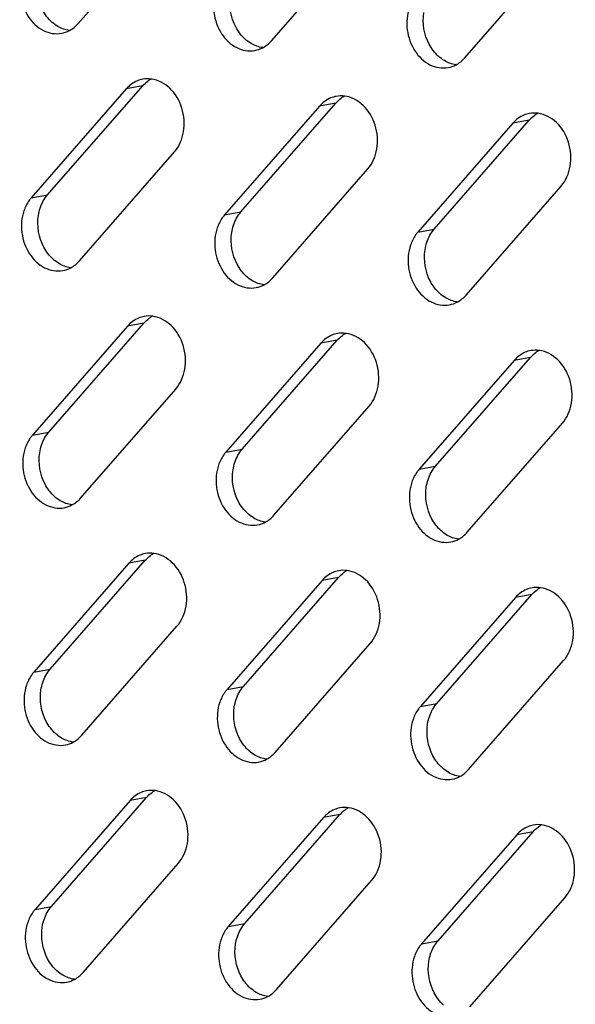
# Model space of a CAD drawing. Header units: millimetres. Extents: x 818 to 1412, y 141 to 561.
# Tile 46 of 86: x 1288.63 to 1293.61, y 269.46 to 278.28. Entities that reach past the tile are written whole.
import ezdxf

# ---------------------------------------------------------------- set-up
doc = ezdxf.new("R2010")
doc.units = ezdxf.units.MM
doc.header["$LTSCALE"] = 61.468
doc.layers.add('00_37_DXF_CONTINUOUS_LINE', color=7, linetype='CONTINUOUS')

msp = doc.modelspace()

# ---------------------------------------------------------------- linework, layer by layer
at = {"layer": '00_37_DXF_CONTINUOUS_LINE', "color": 7, "linetype": 'Continuous'}
for p, q in [((1289.1556, 278.2461), (1290.008, 279.222)), ((1290.8888, 278.0927), (1291.7412, 279.0685)), ((1292.622, 277.9393), (1293.4744, 278.9151)), ((1289.5876, 277.6613), (1288.7351, 276.6854)), ((1288.8821, 276.7123), (1289.7345, 277.6882)), ((1290.6153, 276.5589), (1291.4677, 277.5347)), ((1291.3208, 277.5079), (1290.4684, 276.532)), ((1292.3485, 276.4055), (1293.2009, 277.3813)), ((1293.054, 277.3544), (1292.2016, 276.3786)), ((1289.167, 276.1216), (1290.0194, 277.0974)), ((1290.9002, 275.9682), (1291.7526, 276.944)), ((1292.6334, 275.8148), (1293.4858, 276.7906)), ((1289.5989, 275.5367), (1288.7465, 274.5609)), ((1288.8935, 274.5878), (1289.7459, 275.5636)), ((1291.3322, 275.3833), (1290.4798, 274.4075)), ((1290.6267, 274.4344), (1291.4791, 275.4102)), ((1292.3599, 274.2809), (1293.2123, 275.2568)), ((1293.0654, 275.2299), (1292.213, 274.2541)), ((1289.1784, 273.997), (1290.0308, 274.9729)), ((1290.9116, 273.8436), (1291.764, 274.8194)), ((1292.6448, 273.6902), (1293.4972, 274.666)), ((1289.6103, 273.4122), (1288.7579, 272.4363)), ((1288.9049, 272.4632), (1289.7573, 273.4391)), ((1291.3435, 273.2588), (1290.4911, 272.2829)), ((1290.6381, 272.3098), (1291.4905, 273.2856)), ((1292.3713, 272.1564), (1293.2237, 273.1322)), ((1293.0768, 273.1053), (1292.2244, 272.1295)), ((1289.1898, 271.8725), (1290.0422, 272.8483)), ((1290.923, 271.7191), (1291.7754, 272.6949)), ((1292.6562, 271.5657), (1293.5086, 272.5415)), ((1289.6217, 271.2876), (1288.7693, 270.3118)), ((1288.9163, 270.3387), (1289.7687, 271.3145)), ((1291.3549, 271.1342), (1290.5025, 270.1584)), ((1290.6495, 270.1853), (1291.5019, 271.1611)), ((1292.3827, 270.0318), (1293.2351, 271.0077)), ((1293.0881, 270.9808), (1292.2357, 270.005)), ((1289.2011, 269.7479), (1290.0536, 270.7238)), ((1290.9344, 269.5945), (1291.7868, 270.5703)), ((1292.6676, 269.4411), (1293.52, 270.4169))]:
    msp.add_line(p, q, dxfattribs=at)
at = {"layer": '00_37_DXF_CONTINUOUS_LINE', "color": 9, "linetype": 'Continuous'}
for p, q in [((1289.7345, 277.6882), (1289.5876, 277.6613)), ((1291.4677, 277.5347), (1291.3208, 277.5079)), ((1293.2009, 277.3813), (1293.054, 277.3544)), ((1288.7351, 276.6854), (1288.8821, 276.7123)), ((1290.4684, 276.532), (1290.6153, 276.5589)), ((1292.2016, 276.3786), (1292.3485, 276.4055)), ((1289.7459, 275.5636), (1289.5989, 275.5367)), ((1291.4791, 275.4102), (1291.3322, 275.3833)), ((1293.2123, 275.2568), (1293.0654, 275.2299)), ((1288.7465, 274.5609), (1288.8935, 274.5878)), ((1290.4798, 274.4075), (1290.6267, 274.4344)), ((1292.213, 274.2541), (1292.3599, 274.2809)), ((1289.7573, 273.4391), (1289.6103, 273.4122)), ((1291.4905, 273.2856), (1291.3435, 273.2588)), ((1293.2237, 273.1322), (1293.0768, 273.1053)), ((1288.7579, 272.4363), (1288.9049, 272.4632)), ((1290.4911, 272.2829), (1290.6381, 272.3098)), ((1292.2244, 272.1295), (1292.3713, 272.1564)), ((1289.7687, 271.3145), (1289.6217, 271.2876)), ((1291.5019, 271.1611), (1291.3549, 271.1342)), ((1293.2351, 271.0077), (1293.0881, 270.9808)), ((1288.7693, 270.3118), (1288.9163, 270.3387)), ((1290.5025, 270.1584), (1290.6495, 270.1853)), ((1292.2357, 270.005), (1292.3827, 270.0318))]:
    msp.add_line(p, q, dxfattribs=at)
at = {"layer": '00_37_DXF_CONTINUOUS_LINE', "color": 7, "linetype": 'Continuous'}
for centre, radius, start, end in [((1289.7797, 277.5097), 0.2425, 100.3442, 112.53238), ((1289.9359, 277.5185), 0.2628, 118.01184, 125.94505), ((1291.5129, 277.3562), 0.2425, 100.3442, 112.53238), ((1291.6691, 277.3651), 0.2628, 118.01184, 125.94505), ((1293.4023, 277.2116), 0.2628, 118.01184, 125.94505), ((1293.2461, 277.2028), 0.2425, 100.3442, 112.53238), ((1289.7911, 275.3851), 0.2425, 100.3442, 112.53238), ((1289.9473, 275.3939), 0.2628, 118.01184, 125.94505), ((1291.5243, 275.2317), 0.2425, 100.3442, 112.53238), ((1291.6805, 275.2405), 0.2628, 118.01184, 125.94505), ((1293.2575, 275.0783), 0.2425, 100.3442, 112.53238), ((1293.4137, 275.0871), 0.2628, 118.01184, 125.94505), ((1289.8024, 273.2606), 0.2425, 100.3442, 112.53238), ((1289.9586, 273.2694), 0.2628, 118.01184, 125.94505), ((1291.5357, 273.1071), 0.2425, 100.3442, 112.53238), ((1291.6919, 273.116), 0.2628, 118.01184, 125.94505), ((1293.2689, 272.9537), 0.2425, 100.3442, 112.53238), ((1293.4251, 272.9625), 0.2628, 118.01184, 125.94505), ((1289.8138, 271.136), 0.2425, 100.3442, 112.53238), ((1289.97, 271.1448), 0.2628, 118.01184, 125.94505), ((1291.5471, 270.9826), 0.2425, 100.3442, 112.53238), ((1291.7033, 270.9914), 0.2628, 118.01184, 125.94505), ((1293.2803, 270.8292), 0.2425, 100.3442, 112.53238), ((1293.4365, 270.838), 0.2628, 118.01184, 125.94505)]:
    msp.add_arc(centre, radius, start, end, dxfattribs=at)
for points, knots in [([(1288.6584, 278.6945), (1288.6371, 278.6321), (1288.6262, 278.4944), (1288.6931, 278.3066), (1288.8288, 278.1717), (1288.9529, 278.1493), (1289.007, 278.1592)], [0, 0, 0, 0, 0.264744, 0.532722, 0.779174, 1, 1, 1, 1]), ([(1290.3916, 278.541), (1290.3703, 278.4786), (1290.3594, 278.341), (1290.4263, 278.1532), (1290.562, 278.0183), (1290.6861, 277.9959), (1290.7402, 278.0058)], [0, 0, 0, 0, 0.264744, 0.532722, 0.779174, 1, 1, 1, 1]), ([(1292.1248, 278.3876), (1292.1035, 278.3252), (1292.0926, 278.1876), (1292.1595, 277.9997), (1292.2952, 277.8648), (1292.4194, 277.8425), (1292.4735, 277.8523)], [0, 0, 0, 0, 0.264744, 0.532722, 0.779174, 1, 1, 1, 1]), ([(1290.0194, 277.0974), (1290.0626, 277.1469), (1290.1187, 277.2808), (1290.1008, 277.4924), (1289.9972, 277.674), (1289.8739, 277.7416), (1289.8131, 277.7499)], [0, 0, 0, 0, 0.245941, 0.512186, 0.770322, 1, 1, 1, 1]), ([(1291.7526, 276.944), (1291.7959, 276.9935), (1291.852, 277.1274), (1291.834, 277.3389), (1291.7304, 277.5206), (1291.6072, 277.5882), (1291.5463, 277.5965)], [0, 0, 0, 0, 0.245941, 0.512186, 0.770322, 1, 1, 1, 1]), ([(1293.4858, 276.7906), (1293.5291, 276.8401), (1293.5852, 276.974), (1293.5672, 277.1855), (1293.4637, 277.3672), (1293.3404, 277.4348), (1293.2795, 277.4431)], [0, 0, 0, 0, 0.245941, 0.512186, 0.770322, 1, 1, 1, 1]), ([(1288.7351, 276.6854), (1288.7281, 276.6774), (1288.7007, 276.6423), (1288.6807, 276.6018), (1288.6698, 276.5699)], [0, 0, 0, 0, 0.2416, 1, 1, 1, 1]), ([(1288.6698, 276.5699), (1288.6485, 276.5075), (1288.6376, 276.3699), (1288.7045, 276.182), (1288.8401, 276.0471), (1288.9643, 276.0248), (1289.0184, 276.0346)], [0, 0, 0, 0, 0.264744, 0.532722, 0.779174, 1, 1, 1, 1]), ([(1290.4684, 276.532), (1290.4613, 276.524), (1290.4339, 276.4889), (1290.4139, 276.4484), (1290.403, 276.4165)], [0, 0, 0, 0, 0.2416, 1, 1, 1, 1]), ([(1290.403, 276.4165), (1290.3817, 276.3541), (1290.3708, 276.2164), (1290.4377, 276.0286), (1290.5734, 275.8937), (1290.6975, 275.8714), (1290.7516, 275.8812)], [0, 0, 0, 0, 0.264744, 0.532722, 0.779174, 1, 1, 1, 1]), ([(1292.2016, 276.3786), (1292.1945, 276.3705), (1292.1671, 276.3355), (1292.1471, 276.2949), (1292.1362, 276.2631)], [0, 0, 0, 0, 0.2416, 1, 1, 1, 1]), ([(1292.1362, 276.2631), (1292.1149, 276.2007), (1292.104, 276.063), (1292.1709, 275.8752), (1292.3066, 275.7403), (1292.4307, 275.7179), (1292.4848, 275.7278)], [0, 0, 0, 0, 0.264744, 0.532722, 0.779174, 1, 1, 1, 1]), ([(1290.0308, 274.9729), (1290.074, 275.0224), (1290.1301, 275.1563), (1290.1122, 275.3678), (1290.0086, 275.5495), (1289.8853, 275.617), (1289.8245, 275.6253)], [0, 0, 0, 0, 0.245941, 0.512186, 0.770322, 1, 1, 1, 1]), ([(1291.764, 274.8194), (1291.8072, 274.869), (1291.8634, 275.0028), (1291.8454, 275.2144), (1291.7418, 275.396), (1291.6186, 275.4636), (1291.5577, 275.4719)], [0, 0, 0, 0, 0.245941, 0.512186, 0.770322, 1, 1, 1, 1]), ([(1293.4972, 274.666), (1293.5405, 274.7156), (1293.5966, 274.8494), (1293.5786, 275.061), (1293.475, 275.2426), (1293.3518, 275.3102), (1293.2909, 275.3185)], [0, 0, 0, 0, 0.245941, 0.512186, 0.770322, 1, 1, 1, 1]), ([(1288.7465, 274.5609), (1288.7395, 274.5528), (1288.7121, 274.5178), (1288.6921, 274.4772), (1288.6812, 274.4454)], [0, 0, 0, 0, 0.2416, 1, 1, 1, 1]), ([(1288.6812, 274.4454), (1288.6599, 274.383), (1288.649, 274.2453), (1288.7159, 274.0575), (1288.8515, 273.9226), (1288.9757, 273.9002), (1289.0298, 273.9101)], [0, 0, 0, 0, 0.264744, 0.532722, 0.779174, 1, 1, 1, 1]), ([(1290.4798, 274.4075), (1290.4727, 274.3994), (1290.4453, 274.3644), (1290.4253, 274.3238), (1290.4144, 274.2919)], [0, 0, 0, 0, 0.2416, 1, 1, 1, 1]), ([(1290.4144, 274.2919), (1290.3931, 274.2295), (1290.3822, 274.0919), (1290.4491, 273.9041), (1290.5847, 273.7692), (1290.7089, 273.7468), (1290.763, 273.7567)], [0, 0, 0, 0, 0.264744, 0.532722, 0.779174, 1, 1, 1, 1]), ([(1292.213, 274.2541), (1292.2059, 274.246), (1292.1785, 274.211), (1292.1585, 274.1704), (1292.1476, 274.1385)], [0, 0, 0, 0, 0.2416, 1, 1, 1, 1]), ([(1292.1476, 274.1385), (1292.1263, 274.0761), (1292.1154, 273.9385), (1292.1823, 273.7506), (1292.318, 273.6157), (1292.4421, 273.5934), (1292.4962, 273.6032)], [0, 0, 0, 0, 0.264744, 0.532722, 0.779174, 1, 1, 1, 1]), ([(1290.0422, 272.8483), (1290.0854, 272.8978), (1290.1415, 273.0317), (1290.1236, 273.2433), (1290.02, 273.4249), (1289.8967, 273.4925), (1289.8359, 273.5008)], [0, 0, 0, 0, 0.245941, 0.512186, 0.770322, 1, 1, 1, 1]), ([(1291.7754, 272.6949), (1291.8186, 272.7444), (1291.8747, 272.8783), (1291.8568, 273.0898), (1291.7532, 273.2715), (1291.6299, 273.3391), (1291.5691, 273.3474)], [0, 0, 0, 0, 0.245941, 0.512186, 0.770322, 1, 1, 1, 1]), ([(1293.5086, 272.5415), (1293.5519, 272.591), (1293.608, 272.7249), (1293.59, 272.9364), (1293.4864, 273.1181), (1293.3632, 273.1857), (1293.3023, 273.194)], [0, 0, 0, 0, 0.245941, 0.512186, 0.770322, 1, 1, 1, 1]), ([(1288.7579, 272.4363), (1288.7509, 272.4283), (1288.7235, 272.3932), (1288.7034, 272.3527), (1288.6926, 272.3208)], [0, 0, 0, 0, 0.2416, 1, 1, 1, 1]), ([(1288.6926, 272.3208), (1288.6713, 272.2584), (1288.6603, 272.1208), (1288.7273, 271.9329), (1288.8629, 271.798), (1288.9871, 271.7757), (1289.0412, 271.7855)], [0, 0, 0, 0, 0.264744, 0.532722, 0.779174, 1, 1, 1, 1]), ([(1290.4911, 272.2829), (1290.4841, 272.2749), (1290.4567, 272.2398), (1290.4367, 272.1993), (1290.4258, 272.1674)], [0, 0, 0, 0, 0.2416, 1, 1, 1, 1]), ([(1290.4258, 272.1674), (1290.4045, 272.105), (1290.3936, 271.9673), (1290.4605, 271.7795), (1290.5961, 271.6446), (1290.7203, 271.6223), (1290.7744, 271.6321)], [0, 0, 0, 0, 0.264744, 0.532722, 0.779174, 1, 1, 1, 1]), ([(1292.2244, 272.1295), (1292.2173, 272.1214), (1292.1899, 272.0864), (1292.1699, 272.0458), (1292.159, 272.014)], [0, 0, 0, 0, 0.2416, 1, 1, 1, 1]), ([(1292.159, 272.014), (1292.1377, 271.9516), (1292.1268, 271.8139), (1292.1937, 271.6261), (1292.3293, 271.4912), (1292.4535, 271.4688), (1292.5076, 271.4787)], [0, 0, 0, 0, 0.264744, 0.532722, 0.779174, 1, 1, 1, 1]), ([(1290.0536, 270.7238), (1290.0968, 270.7733), (1290.1529, 270.9072), (1290.1349, 271.1187), (1290.0314, 271.3004), (1289.9081, 271.3679), (1289.8473, 271.3762)], [0, 0, 0, 0, 0.245941, 0.512186, 0.770322, 1, 1, 1, 1]), ([(1291.7868, 270.5703), (1291.83, 270.6199), (1291.8861, 270.7537), (1291.8682, 270.9653), (1291.7646, 271.1469), (1291.6413, 271.2145), (1291.5805, 271.2228)], [0, 0, 0, 0, 0.245941, 0.512186, 0.770322, 1, 1, 1, 1]), ([(1293.52, 270.4169), (1293.5632, 270.4665), (1293.6193, 270.6003), (1293.6014, 270.8119), (1293.4978, 270.9935), (1293.3745, 271.0611), (1293.3137, 271.0694)], [0, 0, 0, 0, 0.245941, 0.512186, 0.770322, 1, 1, 1, 1]), ([(1288.7693, 270.3118), (1288.7623, 270.3037), (1288.7349, 270.2687), (1288.7148, 270.2281), (1288.7039, 270.1963)], [0, 0, 0, 0, 0.2416, 1, 1, 1, 1]), ([(1288.7039, 270.1963), (1288.6827, 270.1339), (1288.6717, 269.9962), (1288.7387, 269.8084), (1288.8743, 269.6735), (1288.9985, 269.6511), (1289.0526, 269.661)], [0, 0, 0, 0, 0.264744, 0.532722, 0.779174, 1, 1, 1, 1]), ([(1290.5025, 270.1584), (1290.4955, 270.1503), (1290.4681, 270.1153), (1290.448, 270.0747), (1290.4372, 270.0428)], [0, 0, 0, 0, 0.2416, 1, 1, 1, 1]), ([(1290.4372, 270.0428), (1290.4159, 269.9804), (1290.4049, 269.8428), (1290.4719, 269.6549), (1290.6075, 269.5201), (1290.7317, 269.4977), (1290.7858, 269.5076)], [0, 0, 0, 0, 0.264744, 0.532722, 0.779174, 1, 1, 1, 1]), ([(1292.2357, 270.005), (1292.2287, 269.9969), (1292.2013, 269.9619), (1292.1813, 269.9213), (1292.1704, 269.8894)], [0, 0, 0, 0, 0.2416, 1, 1, 1, 1]), ([(1292.1704, 269.8894), (1292.1491, 269.827), (1292.1382, 269.6894), (1292.2051, 269.5015), (1292.3407, 269.3666), (1292.4649, 269.3443), (1292.519, 269.3541)], [0, 0, 0, 0, 0.264744, 0.532722, 0.779174, 1, 1, 1, 1])]:
    msp.add_open_spline(points, degree=3, knots=knots, dxfattribs=at)
for points in [[(1290.5695, 278.2159), (1290.5248, 278.3003), (1290.5071, 278.404), (1290.5216, 278.4984)], [(1288.9208, 278.2598), (1288.8864, 278.2906), (1288.8578, 278.3286), (1288.8362, 278.3693)], [(1292.3027, 278.0625), (1292.258, 278.1469), (1292.2403, 278.2506), (1292.2548, 278.345)], [(1288.9734, 278.2211), (1288.9546, 278.2321), (1288.937, 278.2453), (1288.9208, 278.2598)], [(1289.0778, 278.1839), (1289.1072, 278.1995), (1289.1338, 278.2211), (1289.1556, 278.2461)], [(1289.0771, 278.1844), (1289.0408, 278.1893), (1289.005, 278.2025), (1288.9734, 278.2211)], [(1289.007, 278.1592), (1289.0316, 278.1636), (1289.0558, 278.1721), (1289.0778, 278.1839)], [(1290.654, 278.1064), (1290.6196, 278.1372), (1290.591, 278.1752), (1290.5695, 278.2159)], [(1290.7066, 278.0677), (1290.6878, 278.0787), (1290.6702, 278.0919), (1290.654, 278.1064)], [(1290.8104, 278.031), (1290.774, 278.0359), (1290.7382, 278.049), (1290.7066, 278.0677)], [(1290.811, 278.0304), (1290.8404, 278.046), (1290.867, 278.0677), (1290.8888, 278.0927)], [(1292.3872, 277.953), (1292.3529, 277.9838), (1292.3243, 278.0218), (1292.3027, 278.0625)], [(1290.7402, 278.0058), (1290.7648, 278.0102), (1290.789, 278.0187), (1290.811, 278.0304)], [(1292.4398, 277.9143), (1292.4211, 277.9253), (1292.4034, 277.9384), (1292.3872, 277.953)], [(1292.5436, 277.8776), (1292.5072, 277.8825), (1292.4714, 277.8956), (1292.4398, 277.9143)], [(1292.5443, 277.877), (1292.5736, 277.8926), (1292.6002, 277.9143), (1292.622, 277.9393)], [(1292.4735, 277.8523), (1292.498, 277.8568), (1292.5222, 277.8653), (1292.5443, 277.877)], [(1289.6867, 277.7337), (1289.6489, 277.718), (1289.6145, 277.6921), (1289.5876, 277.6613)], [(1289.7345, 277.6882), (1289.7485, 277.7042), (1289.7644, 277.7188), (1289.7816, 277.7313)], [(1289.8131, 277.7499), (1289.7877, 277.7534), (1289.7614, 277.7528), (1289.7361, 277.7482)], [(1291.42, 277.5803), (1291.3821, 277.5646), (1291.3477, 277.5387), (1291.3208, 277.5079)], [(1291.4677, 277.5347), (1291.4817, 277.5508), (1291.4976, 277.5654), (1291.5148, 277.5778)], [(1291.5463, 277.5965), (1291.5209, 277.5999), (1291.4946, 277.5994), (1291.4693, 277.5948)], [(1293.2795, 277.4431), (1293.2541, 277.4465), (1293.2278, 277.446), (1293.2026, 277.4414)], [(1293.1532, 277.4268), (1293.1154, 277.4111), (1293.0809, 277.3853), (1293.054, 277.3544)], [(1293.2009, 277.3813), (1293.2149, 277.3973), (1293.2308, 277.4119), (1293.248, 277.4244)], [(1288.7998, 276.5273), (1288.8068, 276.5725), (1288.8213, 276.6175), (1288.8437, 276.6574)], [(1288.8437, 276.6574), (1288.8546, 276.6769), (1288.8674, 276.6955), (1288.8821, 276.7123)], [(1288.8476, 276.2448), (1288.8029, 276.3292), (1288.7852, 276.4329), (1288.7998, 276.5273)], [(1290.533, 276.3738), (1290.54, 276.4191), (1290.5546, 276.4641), (1290.5769, 276.504)], [(1290.5769, 276.504), (1290.5878, 276.5235), (1290.6006, 276.5421), (1290.6153, 276.5589)], [(1292.3101, 276.3506), (1292.321, 276.3701), (1292.3338, 276.3887), (1292.3485, 276.4055)], [(1290.5808, 276.0914), (1290.5361, 276.1758), (1290.5185, 276.2795), (1290.533, 276.3738)], [(1292.2662, 276.2204), (1292.2732, 276.2657), (1292.2878, 276.3106), (1292.3101, 276.3506)], [(1288.9321, 276.1353), (1288.8978, 276.1661), (1288.8692, 276.204), (1288.8476, 276.2448)], [(1292.3141, 275.938), (1292.2694, 276.0224), (1292.2517, 276.1261), (1292.2662, 276.2204)], [(1288.9848, 276.0965), (1288.966, 276.1076), (1288.9484, 276.1207), (1288.9321, 276.1353)], [(1289.0892, 276.0593), (1289.1185, 276.0749), (1289.1451, 276.0966), (1289.167, 276.1216)], [(1289.0885, 276.0598), (1289.0522, 276.0648), (1289.0164, 276.0779), (1288.9848, 276.0965)], [(1289.0184, 276.0346), (1289.043, 276.0391), (1289.0671, 276.0476), (1289.0892, 276.0593)], [(1290.6654, 275.9818), (1290.631, 276.0126), (1290.6024, 276.0506), (1290.5808, 276.0914)], [(1290.718, 275.9431), (1290.6992, 275.9542), (1290.6816, 275.9673), (1290.6654, 275.9818)], [(1290.8224, 275.9059), (1290.8518, 275.9215), (1290.8784, 275.9432), (1290.9002, 275.9682)], [(1290.8217, 275.9064), (1290.7854, 275.9114), (1290.7496, 275.9245), (1290.718, 275.9431)], [(1290.7516, 275.8812), (1290.7762, 275.8857), (1290.8004, 275.8942), (1290.8224, 275.9059)], [(1292.3986, 275.8284), (1292.3642, 275.8592), (1292.3356, 275.8972), (1292.3141, 275.938)], [(1292.4512, 275.7897), (1292.4324, 275.8008), (1292.4148, 275.8139), (1292.3986, 275.8284)], [(1292.555, 275.753), (1292.5186, 275.7579), (1292.4828, 275.7711), (1292.4512, 275.7897)], [(1292.5556, 275.7525), (1292.585, 275.7681), (1292.6116, 275.7897), (1292.6334, 275.8148)], [(1292.4848, 275.7278), (1292.5094, 275.7323), (1292.5336, 275.7407), (1292.5556, 275.7525)], [(1289.6981, 275.6091), (1289.6603, 275.5934), (1289.6259, 275.5676), (1289.5989, 275.5367)], [(1289.7459, 275.5636), (1289.7599, 275.5796), (1289.7757, 275.5942), (1289.793, 275.6067)], [(1289.8245, 275.6253), (1289.7991, 275.6288), (1289.7728, 275.6283), (1289.7475, 275.6237)], [(1291.4313, 275.4557), (1291.3935, 275.44), (1291.3591, 275.4141), (1291.3322, 275.3833)], [(1291.4791, 275.4102), (1291.4931, 275.4262), (1291.509, 275.4408), (1291.5262, 275.4533)], [(1291.5577, 275.4719), (1291.5323, 275.4754), (1291.506, 275.4749), (1291.4807, 275.4703)], [(1293.1646, 275.3023), (1293.1268, 275.2866), (1293.0923, 275.2607), (1293.0654, 275.2299)], [(1293.2123, 275.2568), (1293.2263, 275.2728), (1293.2422, 275.2874), (1293.2594, 275.2999)], [(1293.2909, 275.3185), (1293.2655, 275.322), (1293.2392, 275.3215), (1293.2139, 275.3169)], [(1288.8551, 274.5329), (1288.866, 274.5524), (1288.8788, 274.571), (1288.8935, 274.5878)], [(1288.8112, 274.4027), (1288.8182, 274.448), (1288.8327, 274.4929), (1288.8551, 274.5329)], [(1288.859, 274.1202), (1288.8143, 274.2046), (1288.7966, 274.3083), (1288.8112, 274.4027)], [(1290.5444, 274.2493), (1290.5514, 274.2946), (1290.5659, 274.3395), (1290.5883, 274.3795)], [(1290.5883, 274.3795), (1290.5992, 274.399), (1290.612, 274.4175), (1290.6267, 274.4344)], [(1292.3215, 274.2261), (1292.3324, 274.2456), (1292.3452, 274.2641), (1292.3599, 274.2809)], [(1290.5922, 273.9668), (1290.5475, 274.0512), (1290.5298, 274.1549), (1290.5444, 274.2493)], [(1292.2776, 274.0959), (1292.2846, 274.1411), (1292.2992, 274.1861), (1292.3215, 274.2261)], [(1288.9435, 274.0107), (1288.9092, 274.0415), (1288.8806, 274.0795), (1288.859, 274.1202)], [(1292.3254, 273.8134), (1292.2807, 273.8978), (1292.2631, 274.0015), (1292.2776, 274.0959)], [(1288.9962, 273.972), (1288.9774, 273.983), (1288.9597, 273.9962), (1288.9435, 274.0107)], [(1289.0999, 273.9353), (1289.0636, 273.9402), (1289.0278, 273.9534), (1288.9962, 273.972)], [(1289.0298, 273.9101), (1289.0544, 273.9145), (1289.0785, 273.923), (1289.1006, 273.9348)], [(1289.1006, 273.9348), (1289.1299, 273.9504), (1289.1565, 273.972), (1289.1784, 273.997)], [(1290.6767, 273.8573), (1290.6424, 273.8881), (1290.6138, 273.9261), (1290.5922, 273.9668)], [(1290.7294, 273.8186), (1290.7106, 273.8296), (1290.693, 273.8428), (1290.6767, 273.8573)], [(1290.8338, 273.7813), (1290.8631, 273.7969), (1290.8897, 273.8186), (1290.9116, 273.8436)], [(1290.8331, 273.7819), (1290.7968, 273.7868), (1290.761, 273.7999), (1290.7294, 273.8186)], [(1290.763, 273.7567), (1290.7876, 273.7611), (1290.8118, 273.7696), (1290.8338, 273.7813)], [(1292.41, 273.7039), (1292.3756, 273.7347), (1292.347, 273.7727), (1292.3254, 273.8134)], [(1292.4626, 273.6652), (1292.4438, 273.6762), (1292.4262, 273.6893), (1292.41, 273.7039)], [(1292.5664, 273.6285), (1292.53, 273.6334), (1292.4942, 273.6465), (1292.4626, 273.6652)], [(1292.567, 273.6279), (1292.5964, 273.6435), (1292.623, 273.6652), (1292.6448, 273.6902)], [(1292.4962, 273.6032), (1292.5208, 273.6077), (1292.545, 273.6162), (1292.567, 273.6279)], [(1289.7095, 273.4846), (1289.6717, 273.4689), (1289.6373, 273.443), (1289.6103, 273.4122)], [(1289.7573, 273.4391), (1289.7713, 273.4551), (1289.7871, 273.4697), (1289.8044, 273.4822)], [(1289.8359, 273.5008), (1289.8105, 273.5043), (1289.7842, 273.5037), (1289.7589, 273.4991)], [(1291.4427, 273.3312), (1291.4049, 273.3155), (1291.3705, 273.2896), (1291.3435, 273.2588)], [(1291.4905, 273.2856), (1291.5045, 273.3017), (1291.5203, 273.3163), (1291.5376, 273.3287)], [(1291.5691, 273.3474), (1291.5437, 273.3508), (1291.5174, 273.3503), (1291.4921, 273.3457)], [(1293.1759, 273.1777), (1293.1381, 273.162), (1293.1037, 273.1362), (1293.0768, 273.1053)], [(1293.2237, 273.1322), (1293.2377, 273.1482), (1293.2536, 273.1628), (1293.2708, 273.1753)], [(1293.3023, 273.194), (1293.2769, 273.1974), (1293.2506, 273.1969), (1293.2253, 273.1923)], [(1288.8665, 272.4083), (1288.8774, 272.4278), (1288.8902, 272.4464), (1288.9049, 272.4632)], [(1288.8226, 272.2782), (1288.8295, 272.3234), (1288.8441, 272.3684), (1288.8665, 272.4083)], [(1288.8704, 271.9957), (1288.8257, 272.0801), (1288.808, 272.1838), (1288.8226, 272.2782)], [(1290.5558, 272.1247), (1290.5628, 272.17), (1290.5773, 272.215), (1290.5997, 272.2549)], [(1290.5997, 272.2549), (1290.6106, 272.2744), (1290.6234, 272.293), (1290.6381, 272.3098)], [(1292.3329, 272.1015), (1292.3438, 272.121), (1292.3566, 272.1396), (1292.3713, 272.1564)], [(1290.6036, 271.8423), (1290.5589, 271.9267), (1290.5412, 272.0304), (1290.5558, 272.1247)], [(1292.289, 271.9713), (1292.296, 272.0166), (1292.3105, 272.0615), (1292.3329, 272.1015)], [(1288.9549, 271.8862), (1288.9206, 271.917), (1288.892, 271.9549), (1288.8704, 271.9957)], [(1292.3368, 271.6889), (1292.2921, 271.7733), (1292.2744, 271.877), (1292.289, 271.9713)], [(1289.0075, 271.8474), (1288.9888, 271.8585), (1288.9711, 271.8716), (1288.9549, 271.8862)], [(1289.1113, 271.8107), (1289.075, 271.8157), (1289.0391, 271.8288), (1289.0075, 271.8474)], [(1289.0412, 271.7855), (1289.0658, 271.79), (1289.0899, 271.7985), (1289.112, 271.8102)], [(1289.112, 271.8102), (1289.1413, 271.8258), (1289.1679, 271.8475), (1289.1898, 271.8725)], [(1290.6881, 271.7327), (1290.6538, 271.7635), (1290.6252, 271.8015), (1290.6036, 271.8423)], [(1290.7408, 271.694), (1290.722, 271.7051), (1290.7043, 271.7182), (1290.6881, 271.7327)], [(1290.8452, 271.6568), (1290.8745, 271.6724), (1290.9011, 271.6941), (1290.923, 271.7191)], [(1290.8445, 271.6573), (1290.8082, 271.6622), (1290.7724, 271.6754), (1290.7408, 271.694)], [(1290.7744, 271.6321), (1290.799, 271.6366), (1290.8231, 271.6451), (1290.8452, 271.6568)], [(1292.4213, 271.5793), (1292.387, 271.6101), (1292.3584, 271.6481), (1292.3368, 271.6889)], [(1292.474, 271.5406), (1292.4552, 271.5517), (1292.4376, 271.5648), (1292.4213, 271.5793)], [(1292.5777, 271.5039), (1292.5414, 271.5088), (1292.5056, 271.522), (1292.474, 271.5406)], [(1292.5784, 271.5034), (1292.6077, 271.519), (1292.6343, 271.5406), (1292.6562, 271.5657)], [(1292.5076, 271.4787), (1292.5322, 271.4832), (1292.5564, 271.4916), (1292.5784, 271.5034)], [(1289.7209, 271.36), (1289.6831, 271.3443), (1289.6486, 271.3184), (1289.6217, 271.2876)], [(1289.8473, 271.3762), (1289.8218, 271.3797), (1289.7955, 271.3792), (1289.7703, 271.3746)], [(1289.7687, 271.3145), (1289.7827, 271.3305), (1289.7985, 271.3451), (1289.8158, 271.3576)], [(1291.4541, 271.2066), (1291.4163, 271.1909), (1291.3819, 271.165), (1291.3549, 271.1342)], [(1291.5019, 271.1611), (1291.5159, 271.1771), (1291.5317, 271.1917), (1291.549, 271.2042)], [(1291.5805, 271.2228), (1291.5551, 271.2263), (1291.5288, 271.2258), (1291.5035, 271.2212)], [(1293.1873, 271.0532), (1293.1495, 271.0375), (1293.1151, 271.0116), (1293.0881, 270.9808)], [(1293.2351, 271.0077), (1293.2491, 271.0237), (1293.265, 271.0383), (1293.2822, 271.0508)], [(1293.3137, 271.0694), (1293.2883, 271.0729), (1293.262, 271.0724), (1293.2367, 271.0678)], [(1288.8778, 270.2838), (1288.8887, 270.3033), (1288.9016, 270.3219), (1288.9163, 270.3387)], [(1288.834, 270.1536), (1288.8409, 270.1989), (1288.8555, 270.2438), (1288.8778, 270.2838)], [(1288.8818, 269.8711), (1288.8371, 269.9555), (1288.8194, 270.0592), (1288.834, 270.1536)], [(1290.5672, 270.0002), (1290.5741, 270.0455), (1290.5887, 270.0904), (1290.6111, 270.1304)], [(1290.6111, 270.1304), (1290.622, 270.1499), (1290.6348, 270.1684), (1290.6495, 270.1853)], [(1290.615, 269.7177), (1290.5703, 269.8021), (1290.5526, 269.9058), (1290.5672, 270.0002)], [(1292.3004, 269.8468), (1292.3074, 269.892), (1292.3219, 269.937), (1292.3443, 269.977)], [(1292.3443, 269.977), (1292.3552, 269.9965), (1292.368, 270.015), (1292.3827, 270.0318)], [(1288.9663, 269.7616), (1288.932, 269.7924), (1288.9034, 269.8304), (1288.8818, 269.8711)], [(1292.3482, 269.5643), (1292.3035, 269.6487), (1292.2858, 269.7524), (1292.3004, 269.8468)], [(1289.0189, 269.7229), (1289.0002, 269.7339), (1288.9825, 269.7471), (1288.9663, 269.7616)], [(1289.1227, 269.6862), (1289.0863, 269.6911), (1289.0505, 269.7043), (1289.0189, 269.7229)], [(1289.0526, 269.661), (1289.0772, 269.6654), (1289.1013, 269.6739), (1289.1234, 269.6857)], [(1289.1234, 269.6857), (1289.1527, 269.7013), (1289.1793, 269.7229), (1289.2011, 269.7479)], [(1290.6995, 269.6082), (1290.6652, 269.639), (1290.6366, 269.677), (1290.615, 269.7177)], [(1290.7521, 269.5695), (1290.7334, 269.5805), (1290.7157, 269.5937), (1290.6995, 269.6082)], [(1290.8559, 269.5328), (1290.8196, 269.5377), (1290.7838, 269.5508), (1290.7521, 269.5695)], [(1290.7858, 269.5076), (1290.8104, 269.512), (1290.8345, 269.5205), (1290.8566, 269.5322)], [(1290.8566, 269.5322), (1290.8859, 269.5478), (1290.9125, 269.5695), (1290.9344, 269.5945)], [(1292.4327, 269.4548), (1292.3984, 269.4856), (1292.3698, 269.5236), (1292.3482, 269.5643)]]:
    msp.add_open_spline(points, degree=3, dxfattribs=at)

doc.saveas('drawing.dxf')
